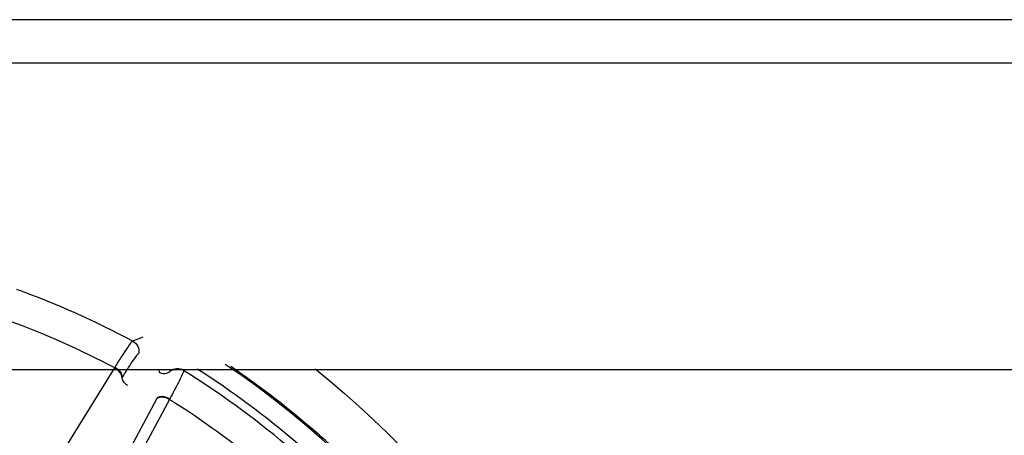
# Model space of a CAD drawing. Header units: millimetres. Extents: x 0 to 4000, y 0 to 3000.
# Tile 57 of 119: x 980 to 1000, y 1690 to 1699. Entities that reach past the tile are written whole.
import ezdxf

# ---------------------------------------------------------------- set-up
doc = ezdxf.new("R2010")
doc.units = ezdxf.units.MM
doc.header["$LTSCALE"] = 219.99956
doc.layers.get('0').update_dxf_attribs({"linetype": 'CONTINUOUS'})

msp = doc.modelspace()

# ---------------------------------------------------------------- linework, layer by layer
at = {"color": 9, "linetype": 'CONTINUOUS'}
for p, q in [((1011.002, 1699.199), (759.282, 1699.199)), ((981.913, 1692.381), (981.914, 1692.381)), ((979.756, 1688.945), (981.532, 1691.813)), ((981.532, 1691.813), (981.54, 1691.826)), ((982.466, 1691.78), (982.475, 1691.721)), ((982.697, 1691.78), (982.703, 1691.739)), ((982.99, 1691.78), (982.993, 1691.758)), ((981.684, 1691.596), (981.691, 1691.607)), ((982.703, 1691.739), (982.703, 1691.738)), ((982.993, 1691.758), (982.994, 1691.757)), ((982.428, 1691.167), (980.832, 1688.197)), ((982.699, 1691.156), (982.692, 1691.143)), ((982.692, 1691.143), (981.096, 1688.171))]:
    msp.add_line(p, q, dxfattribs=at)
at = {"color": 7, "linetype": 'CONTINUOUS'}
for p, q in [((1048.973, 1698.28), (717.125, 1698.28)), ((717.125, 1691.78), (1048.973, 1691.78))]:
    msp.add_line(p, q, dxfattribs=at)
at = {"color": 9, "linetype": 'CONTINUOUS'}
for centre, radius, start, end in [((973.049, 1675.78), 18.819, 61.9001, 70.0999), ((973.049, 1675.78), 18.138, 62.1157, 69.8843), ((1009.482, 1623.974), 73.753, 111.76761, 111.95), ((973.049, 1675.78), 19.409, 123.941, 344.2998), ((973.049, 1675.78), 19.409, 15.457, 56.0917), ((973.014, 1675.729), 19.498, 49.4776, 55.7154), ((973.049, 1675.78), 18.819, 49.9001, 58.0999), ((973.049, 1675.78), 18.138, 50.1157, 57.8843), ((973.012, 1675.726), 19.502, 46.6528, 49.4782)]:
    msp.add_arc(centre, radius, start, end, dxfattribs=at)
at = {"color": 7, "linetype": 'CONTINUOUS'}
msp.add_arc((973.049, 1675.78), 19, 49.4429, 57.4142, dxfattribs=at)
at = {"color": 9, "linetype": 'CONTINUOUS'}
for points, knots in [([(981.54, 1691.826), (981.587, 1691.902), (981.671, 1692.036), (981.78, 1692.211), (981.859, 1692.313), (981.895, 1692.373), (981.913, 1692.381)], [0, 0, 0, 0, 0.402637, 0.710677, 0.912127, 1, 1, 1, 1]), ([(981.913, 1692.381), (981.958, 1692.357), (982.034, 1692.279), (982.05, 1692.17), (982.041, 1692.12)], [0, 0, 0, 0, 0.499945, 1, 1, 1, 1]), ([(981.914, 1692.381), (981.958, 1692.357), (982.035, 1692.279), (982.051, 1692.171), (982.042, 1692.12)], [0, 0, 0, 0, 0.499968, 1, 1, 1, 1]), ([(981.691, 1691.607), (981.735, 1691.678), (981.814, 1691.801), (981.916, 1691.962), (981.99, 1692.058), (982.024, 1692.112), (982.041, 1692.12)], [0, 0, 0, 0, 0.400593, 0.707917, 0.910027, 1, 1, 1, 1]), ([(981.532, 1691.813), (981.554, 1691.8), (981.627, 1691.748), (981.685, 1691.661), (981.684, 1691.596)], [0, 0, 0, 0, 0.283838, 1, 1, 1, 1]), ([(981.54, 1691.826), (981.562, 1691.813), (981.635, 1691.761), (981.693, 1691.672), (981.691, 1691.607)], [0, 0, 0, 0, 0.283026, 1, 1, 1, 1]), ([(982.993, 1691.758), (982.95, 1691.785), (982.844, 1691.812), (982.742, 1691.771), (982.703, 1691.739)], [0, 0, 0, 0, 0.499968, 1, 1, 1, 1]), ([(982.994, 1691.757), (982.95, 1691.784), (982.844, 1691.811), (982.743, 1691.77), (982.703, 1691.738)], [0, 0, 0, 0, 0.499945, 1, 1, 1, 1]), ([(981.811, 1691.436), (981.793, 1691.446), (981.737, 1691.487), (981.691, 1691.557), (981.691, 1691.607)], [0, 0, 0, 0, 0.284072, 1, 1, 1, 1]), ([(982.475, 1691.721), (982.509, 1691.701), (982.593, 1691.681), (982.672, 1691.713), (982.703, 1691.739)], [0, 0, 0, 0, 0.499968, 1, 1, 1, 1]), ([(982.994, 1691.757), (982.996, 1691.737), (982.962, 1691.677), (982.913, 1691.557), (982.815, 1691.375), (982.742, 1691.235), (982.699, 1691.156)], [0, 0, 0, 0, 0.087869, 0.289341, 0.597382, 1, 1, 1, 1]), ([(982.692, 1691.143), (982.67, 1691.156), (982.589, 1691.193), (982.484, 1691.2), (982.428, 1691.167)], [0, 0, 0, 0, 0.283838, 1, 1, 1, 1]), ([(982.699, 1691.156), (982.677, 1691.169), (982.595, 1691.206), (982.49, 1691.212), (982.434, 1691.179)], [0, 0, 0, 0, 0.283026, 1, 1, 1, 1])]:
    msp.add_open_spline(points, degree=3, knots=knots, dxfattribs=at)
msp.add_open_spline([(985.78, 1691.792), (989.173, 1689.096), (991.778, 1685.083), (992.856, 1680.885)], degree=3, dxfattribs=at)

doc.saveas('drawing.dxf')
